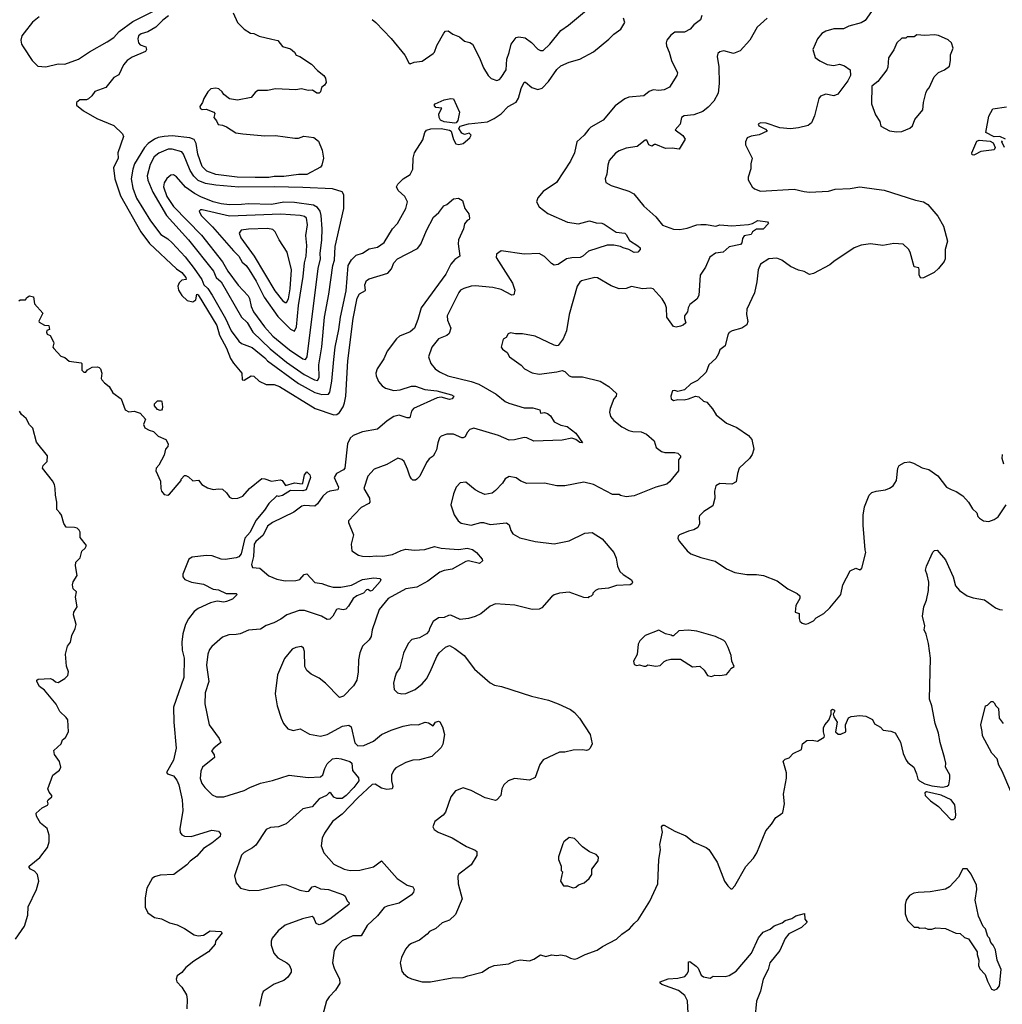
# Model space of a CAD drawing. Extents: x 2220333 to 2384341, y 721037 to 894043.
# Tile 195 of 256: x 2295082 to 2302314, y 836619 to 843865. Entities that reach past the tile are written whole.
import ezdxf

# ---------------------------------------------------------------- set-up
doc = ezdxf.new("R2010")
doc.units = 0

msp = doc.modelspace()

# ---------------------------------------------------------------- linework, layer by layer
at = {"layer": '0CON10XD'}
for points in [[(2295224.3, 843885.7), (2295175, 843845.7), (2295115, 843767.5), (2295098.6, 843745), (2295090, 843715), (2295094.2, 843685), (2295107.5, 843665), (2295173.6, 843563.6), (2295215, 843522.5), (2295275, 843517.1), (2295365, 843539.5), (2295415, 843537.8), (2295515.8, 843575), (2295595, 843628.2), (2295725, 843701.8), (2295773.5, 843735), (2295815, 843778.5), (2295915, 843852.9), (2296076.2, 843933.8)], [(2296653.8, 843915), (2296683.8, 843845), (2296733.3, 843795), (2296780, 843765), (2296805, 843763.3), (2296845, 843744), (2296938.8, 843721.2), (2296982.3, 843712.3), (2297015, 843667.5), (2297075, 843650), (2297105, 843626.7), (2297117.5, 843605), (2297145, 843593.3), (2297228.8, 843538.8), (2297275, 843490), (2297320, 843455), (2297332.5, 843435), (2297336.4, 843403.6), (2297326.4, 843383.6), (2297302.5, 843365), (2297296.7, 843335), (2297285, 843323.3), (2297270, 843325), (2297237, 843347), (2297205, 843343.3), (2297155, 843356), (2297115, 843350), (2296965, 843356), (2296905, 843343.8), (2296835, 843344), (2296815, 843330), (2296785, 843293.3), (2296685, 843273.3), (2296625, 843283.3), (2296584.3, 843314.3), (2296573.3, 843335), (2296547.5, 843355), (2296525, 843361.2), (2296487.5, 843355), (2296467.5, 843335), (2296437.5, 843285), (2296427.5, 843255), (2296406.7, 843225), (2296410, 843215), (2296425, 843204), (2296455, 843206.7), (2296510, 843185), (2296517.5, 843175), (2296510, 843145), (2296530.7, 843120.7), (2296543.4, 843093.4), (2296575, 843088.8), (2296605, 843076), (2296672.6, 843032.6), (2296725.4, 843024.6), (2296885, 843011.4), (2296965, 843011.7), (2297106.4, 842993.6), (2297135, 842994), (2297172.4, 843007.6), (2297246.9, 842996.9), (2297280.1, 842970.1), (2297307.3, 842905), (2297318.7, 842845), (2297305, 842793.3), (2297295, 842780), (2297195, 842726.7), (2297133.7, 842726.3), (2297025, 842710), (2296955, 842712.3), (2296915.2, 842704.8), (2296815, 842702.8), (2296683.7, 842706.3), (2296525, 842726.2), (2296460.3, 842750.3), (2296424.8, 842784.8), (2296393.1, 842875), (2296381.5, 842955), (2296365, 842982.5), (2296335, 842995.3), (2296205, 843010.4), (2296145, 843006.2), (2296102.1, 842997.9), (2296075, 842985.8), (2296027.7, 842955), (2296000, 842925), (2295926.9, 842805), (2295913.4, 842765), (2295902.4, 842695), (2295914.2, 842625), (2295942.3, 842552.3), (2296045, 842384.3), (2296120, 842285), (2296172.6, 842252.6), (2296204, 842224), (2296300.1, 842120.1), (2296365, 842034.6), (2296421.9, 841951.9), (2296436.9, 841915), (2296466.1, 841886.1), (2296498.8, 841838.8), (2296596.8, 841666.8), (2296638.4, 841575), (2296695, 841498.5), (2296715, 841482.3), (2296792.1, 841452.1), (2296886.2, 841376.2), (2296905, 841354.7), (2297135, 841187.1), (2297255, 841121.8), (2297306.4, 841106.4), (2297355, 841108.2), (2297364, 841125), (2297379.3, 841205), (2297394.7, 841364.7), (2297403.6, 841455), (2297430.8, 841585), (2297442.3, 841675), (2297485, 841868.8), (2297499.6, 842055), (2297525, 842097.5), (2297557.5, 842132.5), (2297605, 842147.5), (2297655, 842180), (2297715, 842190), (2297763.8, 842225), (2297826.9, 842325), (2297863.1, 842365), (2297924.4, 842475), (2297935.8, 842525), (2297915.8, 842565), (2297868.3, 842608.3), (2297856.2, 842635), (2297866.2, 842655), (2297905, 842693.8), (2297955, 842726.7), (2297975.6, 842765.6), (2297978.8, 842845), (2297988.9, 842885), (2298050.3, 842979.7), (2298063.3, 843035), (2298076.9, 843053.1), (2298107.1, 843062.9), (2298185, 843063.7), (2298245, 843051.9), (2298258.8, 843045), (2298275, 842983.3), (2298292.5, 842952.5), (2298315, 842945.7), (2298345, 842954.4), (2298395, 842996.7), (2298403.8, 843015), (2298390.8, 843030.8), (2298355, 843021.2), (2298335, 843028.8), (2298313.3, 843065), (2298325, 843082.5), (2298385, 843098.2), (2298525, 843113.9), (2298575, 843137.5), (2298625, 843173.1), (2298677.1, 843225), (2298735, 843257.5), (2298752.7, 843287.3), (2298771.9, 843358.1), (2298795, 843405.8), (2298805, 843405.8), (2298852, 843365), (2298895, 843351.5), (2298928.1, 843361.9), (2298975, 843410.5), (2299035, 843498.9), (2299064.2, 843525), (2299125, 843552.5), (2299205, 843574.3), (2299305, 843627.5), (2299419.3, 843720.7), (2299455, 843758), (2299506.7, 843795), (2299536.7, 843845), (2299526.1, 843876.1)], [(2297675, 843866.7), (2297704.2, 843844.2), (2297815.7, 843725.7), (2297917.5, 843605), (2297947, 843547), (2297955, 843540), (2297985, 843552.5), (2298045, 843560), (2298125, 843616.2), (2298135, 843626.7), (2298152.9, 843675), (2298203, 843767), (2298215, 843780), (2298235, 843783.8), (2298269.7, 843759.7), (2298318.9, 843738.9), (2298355, 843706.2), (2298395, 843696), (2298414.2, 843684.2), (2298466.7, 843585), (2298495, 843510), (2298530.8, 843455), (2298552.6, 843432.6), (2298595, 843417.5), (2298613.3, 843425), (2298625, 843438.8), (2298661.9, 843495), (2298666.7, 843575), (2298685, 843623.3), (2298698.6, 843685), (2298735, 843734), (2298755, 843739.2), (2298801.7, 843731.7), (2298848.1, 843698.1), (2298895, 843649.2), (2298915, 843637.5), (2298935, 843638.6), (2298985, 843684.2), (2299065.3, 843784.7), (2299122.5, 843825), (2299254.4, 843935.6)], [(2301351.2, 843925), (2301305, 843860), (2301275, 843841.2), (2301185, 843817.5), (2301145, 843797.5), (2301075, 843797.5), (2301015, 843780.8), (2300985, 843763.8), (2300953.8, 843725), (2300920, 843645), (2300937.5, 843587.5), (2300971.3, 843561.3), (2301025, 843535.8), (2301075, 843528.8), (2301115, 843538), (2301152.5, 843525), (2301195, 843496.7), (2301196.5, 843455), (2301178.1, 843415), (2301104.1, 843315.9), (2301075, 843304), (2301014.2, 843315.8), (2300975, 843301.2), (2300964.2, 843285), (2300932.1, 843157.9), (2300908.8, 843105), (2300884.4, 843085.6), (2300815, 843069.7), (2300755, 843062.9), (2300678, 843068), (2300575, 843104), (2300535, 843106.7), (2300517.5, 843095), (2300522.5, 843085), (2300570.5, 843060.5), (2300582.5, 843045), (2300525, 843018.9), (2300465, 843008.5), (2300436.7, 842995), (2300423.3, 842965), (2300423.3, 842945), (2300472.5, 842845), (2300463.3, 842805), (2300463, 842767), (2300443.6, 842706.4), (2300443, 842687), (2300473.3, 842635), (2300489.5, 842619.5), (2300535, 842602.5), (2300782.8, 842617.2), (2300855, 842599.5), (2300895, 842596.4), (2301035, 842602.5), (2301085, 842618.5), (2301195, 842622.5), (2301265, 842634.4), (2301388.9, 842618.9), (2301445, 842609.4), (2301675, 842536.2), (2301735, 842523.8), (2301766.2, 842505), (2301838.9, 842418.9), (2301880.8, 842345), (2301910.8, 842235), (2301893.1, 842175), (2301894.3, 842105), (2301885.7, 842085), (2301845, 842033.8), (2301813.3, 842005), (2301733.9, 841966.1), (2301715, 841963.8), (2301701.2, 841985), (2301703.6, 842023.6), (2301698.8, 842038.8), (2301665, 842047.5), (2301636.2, 842155), (2301625, 842177.5), (2301584.1, 842214.1), (2301515, 842218.1), (2301435, 842202.5), (2301345, 842216.2), (2301275, 842206.8), (2301224.2, 842185.8), (2301073.3, 842085), (2301045, 842060.9), (2300925, 841997.5), (2300895, 841990), (2300855, 842012.9), (2300815, 842021.4), (2300755, 842047.8), (2300690.8, 842095), (2300655, 842111.1), (2300595, 842106.4), (2300535, 842066.5), (2300517.3, 842025), (2300507.9, 841935), (2300489.5, 841855), (2300434.4, 841734.4), (2300430.5, 841695), (2300441.9, 841645), (2300435, 841618.8), (2300396.7, 841595), (2300325, 841575.7), (2300305, 841563.8), (2300292.9, 841545), (2300274.4, 841465), (2300235.5, 841434.5), (2300225.5, 841405), (2300205, 841372.5), (2300154.2, 841325), (2300135, 841271.2), (2300070.3, 841209.7), (2300021.2, 841185), (2299975, 841140), (2299925, 841130), (2299903, 841137), (2299887, 841133), (2299873.3, 841095), (2299877.5, 841075), (2299895, 841063.3), (2299925, 841070), (2299971.7, 841068.3), (2300005, 841073.8), (2300055, 841093.8), (2300080.7, 841090.7), (2300115, 841057.5), (2300139.3, 841049.3), (2300180.5, 841000.5), (2300207.3, 840957.3), (2300285, 840896), (2300360, 840865), (2300446.3, 840806.3), (2300471.4, 840775), (2300485.6, 840705), (2300473.3, 840665), (2300454.4, 840635), (2300378, 840565), (2300364, 840525), (2300355, 840463.3), (2300323.9, 840446.1), (2300235, 840452), (2300205.9, 840434.1), (2300196, 840395), (2300198, 840345), (2300182.7, 840287.3), (2300116.7, 840245), (2300086.7, 840215), (2300082, 840205), (2300086, 840155), (2300072.7, 840127.3), (2300045, 840110), (2300005, 840102), (2299937.5, 840075), (2299927.5, 840065), (2299927, 840047), (2299937.5, 840025), (2299995, 839957.5), (2300022.5, 839935), (2300095, 839908), (2300200.3, 839880.3), (2300284.3, 839824.3), (2300345, 839797.5), (2300435, 839781.4), (2300505, 839782.5), (2300557.5, 839775), (2300657.5, 839735), (2300735, 839677.5), (2300805, 839643.3), (2300823.3, 839625), (2300823.8, 839605), (2300793.8, 839555), (2300790, 839505), (2300820, 839495), (2300818.3, 839458.3), (2300825, 839440), (2300840, 839425), (2300865, 839417.5), (2300885, 839422.5)], [(2296176.9, 843893.1), (2296135, 843860.6), (2296085, 843809.1), (2296025, 843776.2), (2295975, 843760.9), (2295956.9, 843745), (2295951.9, 843725), (2295957.1, 843695), (2295969.7, 843679.7), (2296011.2, 843665), (2296015.8, 843645.8), (2296008, 843632), (2295910.2, 843589.8), (2295873.8, 843565), (2295845, 843532.5), (2295810.8, 843459.2), (2295775, 843438.8), (2295716.7, 843365), (2295635, 843335.8), (2295613.8, 843305), (2295588.3, 843281.7), (2295574.2, 843275.8), (2295525, 843276.4), (2295499.1, 843255), (2295498.8, 843235), (2295551.3, 843195), (2295649.1, 843139.1), (2295775, 843087.2), (2295838.5, 843025), (2295845.4, 843005), (2295804, 842885), (2295805.4, 842845.4), (2295772.2, 842775), (2295782, 842695), (2295825, 842568), (2295973.6, 842303.6), (2296037.3, 842217.3), (2296235, 842031.4), (2296275, 842005.7), (2296305, 841968.8), (2296308, 841952), (2296275, 841948), (2296255, 841927.5), (2296245.4, 841905), (2296250.8, 841875), (2296274.5, 841834.5), (2296315, 841799.5), (2296355, 841789.1), (2296377.5, 841802.5), (2296384.5, 841845.5), (2296395, 841839.4), (2296531.7, 841615), (2296553.1, 841543.1), (2296605, 841447.5), (2296632.7, 841372.7), (2296655, 841336.7), (2296716.7, 841265), (2296718.8, 841215), (2296735, 841213.5), (2296785, 841244.2), (2296805, 841242.5), (2296845, 841205.4), (2296895, 841180.8), (2296955, 841181.4), (2296995, 841166.7), (2297256.7, 841005), (2297395, 840957.3), (2297415, 840960.5), (2297435, 840975.6), (2297463.2, 841016.8), (2297473.4, 841045), (2297483, 841095), (2297496.2, 841353.8), (2297535.7, 841665), (2297565, 841816.7), (2297583.3, 841846.7), (2297626.9, 841873.1), (2297623.3, 841915), (2297635.4, 841944.6), (2297655, 841958.2), (2297790.5, 841999.5), (2297818.3, 842031.7), (2297834.5, 842075), (2297862.9, 842105), (2298009.7, 842180.3), (2298035, 842213.3), (2298075.5, 842314.5), (2298127.2, 842412.8), (2298166.2, 842445), (2298204.2, 842495.8), (2298226.7, 842505), (2298273.9, 842546.1), (2298311.7, 842551.7), (2298340, 842535), (2298357.5, 842475), (2298387, 842437), (2298392.5, 842405), (2298390, 842395), (2298375, 842386.7), (2298356.4, 842363.6), (2298347.3, 842325), (2298310.9, 842245), (2298308.9, 842215), (2298322, 842125), (2298285, 842100.6), (2298254.3, 842065.7), (2298218.1, 841991.9), (2298036.1, 841745), (2298012.1, 841657.9), (2297987.1, 841595), (2297955, 841566.9), (2297878, 841535), (2297855, 841517.1), (2297787.5, 841425), (2297761.2, 841368.8), (2297712.2, 841295), (2297704.4, 841265), (2297706.7, 841245), (2297722.6, 841202.6), (2297749.8, 841169.8), (2297775, 841153.4), (2297835, 841135.4), (2297882.4, 841142.4), (2297965, 841168.8), (2297995, 841167.9), (2298063.3, 841143.3), (2298153.3, 841135), (2298261.2, 841105), (2298276.2, 841095), (2298266.2, 841075), (2298245, 841070), (2298185, 841086.4), (2298155, 841082.2), (2297980, 841005), (2297966.7, 840985), (2297954.3, 840935.7), (2297935, 840934.4), (2297875, 840953.8), (2297835.5, 840945.5), (2297785.8, 840914.2), (2297715, 840850.6), (2297605, 840832.9), (2297535.6, 840805), (2297514.6, 840785), (2297495.3, 840745), (2297474.5, 840565), (2297465, 840551.5), (2297413.3, 840525), (2297395.6, 840495.6), (2297427.7, 840425), (2297424, 840405), (2297365, 840395.9), (2297342.5, 840385), (2297311.9, 840358.1), (2297275, 840301.5), (2297255, 840286.2), (2297175, 840289.6), (2297158, 840285), (2297099.8, 840240.2), (2296942.2, 840165), (2296905, 840138.5), (2296875, 840072.7), (2296821.1, 840025), (2296808.4, 840005), (2296803.1, 839915), (2296788.6, 839855), (2296795, 839833.8), (2296848.9, 839828.9), (2296915, 839772.2), (2296975, 839747.7), (2297035, 839736.2), (2297115, 839737.9), (2297145, 839745.6), (2297175, 839782.5), (2297195, 839787.5), (2297254.5, 839724.5), (2297305, 839716.9), (2297351.7, 839698.3)], [(2300103.3, 843895), (2300093.3, 843865), (2300044, 843826), (2300017.5, 843795), (2299975, 843774.2), (2299905, 843773.5), (2299875, 843752.3), (2299844.5, 843715), (2299839.5, 843695), (2299842.8, 843672.8), (2299863.1, 843625), (2299878.6, 843565), (2299923.8, 843475), (2299918.8, 843455), (2299865, 843368.8), (2299825, 843348.8), (2299785, 843344.2), (2299745, 843349.2), (2299715, 843336), (2299675, 843305.8), (2299565, 843294.5), (2299535, 843283.5), (2299465, 843230.6), (2299375.4, 843124.6), (2299286.2, 843075), (2299270.9, 843059.1), (2299236, 843015), (2299182.9, 842965), (2299164.3, 842885), (2299136.9, 842823.1), (2299033.3, 842666.7), (2298935, 842600.8), (2298896, 842555), (2298886.2, 842525), (2298905, 842488.8), (2298969.1, 842439.1), (2299114.4, 842375.6), (2299195, 842362.5), (2299275, 842384.7), (2299325, 842370.4), (2299367.4, 842367.4), (2299385, 842361.4), (2299471.8, 842301.8), (2299535, 842294.7), (2299546.6, 842285), (2299571.1, 842241.1), (2299631.3, 842201.3), (2299648.8, 842185), (2299650, 842175), (2299631.2, 842155), (2299605, 842152.3), (2299565, 842174.5), (2299524.3, 842185), (2299505, 842195.3), (2299455, 842204.6), (2299405, 842204.7), (2299267.4, 842162.6), (2299225.6, 842125), (2299206.2, 842115), (2299145, 842113.3), (2299105.5, 842104.5), (2299045.4, 842064.6), (2299015, 842058), (2298995, 842070), (2298945, 842122.9), (2298905, 842144.4), (2298795, 842140.6), (2298625, 842163.8), (2298591.2, 842138.8), (2298588.8, 842115), (2298708.9, 841925), (2298725.8, 841875), (2298719.5, 841840.5), (2298705, 841838), (2298625, 841880.4), (2298565, 841893.1), (2298433.1, 841906.9), (2298405, 841904.5), (2298352.1, 841887.9), (2298327.5, 841875), (2298313.4, 841856.6), (2298227.5, 841685), (2298230.6, 841655), (2298255.6, 841595), (2298244, 841555), (2298225, 841540.8), (2298165, 841516), (2298115.8, 841455), (2298090, 841385), (2298108.8, 841335), (2298140, 841295), (2298172.8, 841272.8), (2298233.3, 841245), (2298405, 841202.9), (2298462.4, 841182.4), (2298588.5, 841108.5), (2298655, 841055.5), (2298682.1, 841042.1), (2298795, 841009.5), (2298859.1, 841009.1), (2298910, 840995), (2298915, 840970), (2298945, 840973.8), (2298967.7, 840967.7), (2298988.8, 840948.8), (2299016.1, 840906.1), (2299065, 840880), (2299110.3, 840870.3), (2299175, 840823.3), (2299225, 840750), (2299205, 840754), (2299174.6, 840774.6), (2299145, 840784.5), (2299075, 840771.5), (2298865, 840764.3), (2298815, 840788), (2298795, 840789.2), (2298725, 840773.1), (2298685, 840771.9), (2298606.1, 840806.1), (2298425, 840860), (2298395, 840848.8), (2298375, 840826.7), (2298360, 840795), (2298345, 840788.8), (2298335, 840788), (2298275, 840815.8), (2298225, 840816), (2298185, 840800), (2298172.7, 840787.3), (2298158.8, 840751.2), (2298150.5, 840699.5), (2298138, 840675), (2298125, 840653.8), (2298096.8, 840633.2), (2298075, 840606.2), (2298026, 840505), (2298005, 840483.3), (2297995, 840476.7), (2297976.4, 840476.4), (2297965, 840486.2), (2297952.5, 840505), (2297936.5, 840556.5), (2297911.2, 840615), (2297895, 840628.8), (2297865, 840638.8), (2297785, 840591.4), (2297691.7, 840558.3), (2297645, 840506.2), (2297614.2, 840415), (2297656.5, 840345), (2297660, 840315), (2297652, 840305), (2297594.2, 840275), (2297502.5, 840177.5), (2297502.5, 840165), (2297540, 840075), (2297521.2, 840005), (2297526.4, 839956.4), (2297575, 839924), (2297605, 839916.2), (2297654.2, 839914.2), (2297705, 839920.6), (2297755, 839918.1), (2297825, 839928.6), (2297890.6, 839959.4), (2297925, 839968.8), (2297985, 839961.5), (2298065, 839966.2), (2298135, 839988.1), (2298185, 839975.9), (2298245, 839971.4)], [(2300583, 843877), (2300510.7, 843809.3), (2300456.7, 843713.3), (2300385, 843635.8), (2300335, 843617.3), (2300264.3, 843635.7), (2300235, 843628.8), (2300220, 843615), (2300216, 843595), (2300227, 843517), (2300229.2, 843395), (2300222.5, 843325), (2300191.4, 843265), (2300149.8, 843220.2), (2300110.7, 843189.3), (2300045, 843164.3), (2299971.7, 843158.3), (2299953.8, 843145), (2299943.3, 843095), (2299907.5, 843055), (2299963.9, 843013.9), (2299980, 842985), (2299935, 842912.5), (2299885, 842918.8), (2299835, 842916.2), (2299765, 842947.5), (2299755, 842947.5), (2299733.9, 842933.9), (2299713.3, 842945), (2299698.3, 842978.3), (2299685, 842977.5), (2299627.7, 842932.3), (2299545, 842918.6), (2299495, 842900.8), (2299467.4, 842882.6), (2299421.3, 842828.7), (2299410.8, 842795), (2299402.7, 842727.3), (2299391.2, 842695), (2299395, 842667.5), (2299434.4, 842644.4), (2299565, 842604.2), (2299603, 842583), (2299675, 842493.8), (2299765, 842414), (2299813.4, 842353.4), (2299895, 842322.5), (2299940.7, 842320.7), (2299995, 842330.9), (2300065, 842354.5), (2300095, 842357.3), (2300135, 842357.5), (2300205, 842344.4), (2300235, 842355.5), (2300322.8, 842347.2), (2300445, 842357.9), (2300475, 842365.4), (2300515, 842386.2), (2300586.4, 842376.4), (2300592.5, 842365), (2300555, 842324.4), (2300505, 842324.5), (2300475.8, 842305), (2300466.7, 842285), (2300415.5, 842274.5), (2300401.9, 842255), (2300398.1, 842221.9), (2300388.3, 842211.7), (2300305, 842194.3), (2300258.8, 842155), (2300203, 842147), (2300162.6, 842117.4), (2300130.8, 842045), (2300091.2, 841985), (2300080.8, 841835), (2300065, 841808.8), (2300015, 841768.8), (2300001.2, 841745), (2299998, 841715), (2299975.6, 841685), (2299974, 841665), (2299986, 841634)], [(2301535, 843040), (2301575, 843042.5), (2301633.6, 843066.4), (2301652.5, 843085), (2301669.3, 843130.7), (2301728.3, 843201.7), (2301733.3, 843255), (2301752.5, 843325), (2301760, 843345), (2301776.7, 843363.3), (2301812.5, 843445), (2301845, 843477.5), (2301890, 843495), (2301925, 843522.5), (2301933.8, 843565), (2301933.6, 843606.4), (2301952.5, 843655), (2301940, 843695), (2301917, 843717), (2301845, 843747.5), (2301815, 843752.5), (2301745, 843747.5), (2301685, 843752.5), (2301665, 843740), (2301615, 843740), (2301605, 843730), (2301575, 843730), (2301537.5, 843695), (2301516.1, 843643.9), (2301477.5, 843585), (2301472, 843515), (2301463.8, 843495), (2301398.8, 843411.2), (2301354.7, 843375.3), (2301351.2, 843245), (2301380, 843165), (2301414, 843115), (2301421.2, 843081.2), (2301485, 843047.5), (2301535, 843040)], [(2298285, 843103.8), (2298205, 843112.7), (2298180, 843125), (2298168.8, 843145), (2298167, 843173), (2298190, 843215), (2298145, 843220), (2298132.5, 843235), (2298140, 843245), (2298205, 843276), (2298255, 843286), (2298275, 843283.3), (2298318.8, 843185), (2298305.8, 843124.2), (2298295, 843106.7), (2298285, 843103.8)], [(2302337.5, 842985), (2302295, 843005.7), (2302253.6, 843003.6), (2302192, 843035), (2302214.3, 843155), (2302245, 843208.8), (2302345, 843223.3)], [(2302105, 842868), (2302091.7, 842871.7), (2302090.8, 842885), (2302127.9, 842972.1), (2302145, 842978.1), (2302225, 842971.1), (2302248.1, 842958.1), (2302261.8, 842925), (2302255, 842908.1), (2302156.7, 842895), (2302115, 842872.5), (2302105, 842868)], [(2302330, 842925), (2302311.2, 842965), (2302315, 842972.5)], [(2297275, 841211.1), (2297285, 841232.5), (2297283.5, 841325), (2297305, 841457.5), (2297325.2, 841674.8), (2297357.3, 841845), (2297385.7, 842055), (2297398.8, 842095), (2297403.9, 842195), (2297468, 842475), (2297466.9, 842575), (2297455, 842599.4), (2297385, 842621.2), (2297165, 842629.4), (2296955, 842635.6), (2296695, 842631.5), (2296525, 842646.4), (2296450, 842660), (2296395, 842682.3), (2296362.9, 842712.9), (2296336.9, 842755), (2296288.2, 842875), (2296275, 842891.9), (2296205, 842912.3), (2296175, 842911.3), (2296105, 842883.6), (2296070.9, 842855), (2296041.7, 842798.3), (2296019, 842715), (2296025, 842683.1), (2296062.7, 842595), (2296162.9, 842425), (2296324.6, 842245), (2296508.8, 842015), (2296528.5, 841968.5), (2296565.9, 841935), (2296715, 841676.7), (2296755, 841635.5), (2296797.6, 841565), (2296925, 841442.4), (2297045.4, 841345), (2297174.5, 841255), (2297251.1, 841215), (2297275, 841211.1)], [(2297185, 841364.2), (2297196.6, 841385), (2297277.5, 842035), (2297295.7, 842105), (2297293, 842145), (2297305.8, 842245), (2297307.6, 842325), (2297301.3, 842425), (2297293.2, 842455), (2297273.5, 842483.5), (2297245, 842500.3), (2297105, 842520.5), (2297025, 842522.6), (2296935, 842504.4), (2296765, 842511), (2296715, 842505.7), (2296625, 842503), (2296565, 842508.8), (2296505, 842524.1), (2296415, 842562.1), (2296369.3, 842585), (2296302, 842632), (2296235, 842709.2), (2296215, 842723.8), (2296195, 842720), (2296165, 842696.7), (2296145, 842663.3), (2296140.4, 842635), (2296165.7, 842565), (2296215, 842489.1), (2296418.9, 842278.9), (2296575, 842082.5), (2296614.7, 842015), (2296690.8, 841910.8), (2296763.7, 841833.7), (2296772.1, 841812.1), (2296784.4, 841755), (2296802, 841715), (2296883.4, 841605), (2296945.8, 841535), (2297068.2, 841435), (2297165, 841370.4), (2297185, 841364.2)], [(2297105, 841573.5), (2297118.3, 841605), (2297132.9, 841762.9), (2297167.7, 841975), (2297177.7, 842075), (2297191.1, 842125), (2297196.2, 842203.8), (2297187.7, 842277.7), (2297199.4, 842355), (2297192.9, 842405), (2297177.1, 842417.1), (2297145.2, 842425.2), (2297005, 842434.8), (2296625, 842420.2), (2296425, 842466.9), (2296412.5, 842465), (2296404, 842455), (2296417.1, 842425), (2296501.5, 842341.5), (2296655, 842163.9), (2296696, 842125), (2296719.6, 842079.6), (2296748.4, 842055), (2296770.8, 842025), (2296822, 841942), (2296882, 841822), (2296980.8, 841680.8), (2297075, 841587.1), (2297105, 841573.5)], [(2297035, 841783.6), (2297045, 841784.4), (2297059.2, 841810.8), (2297072.6, 841885), (2297082.1, 842025), (2297050.6, 842155), (2296992, 842245), (2296962, 842305), (2296945, 842320), (2296905, 842327.5), (2296765, 842324.7), (2296711.9, 842315), (2296697.7, 842295), (2296709.9, 842259.9), (2296808.4, 842125), (2296959.5, 841869.5), (2297015, 841798.5), (2297035, 841783.6)], [(2299986, 841634), (2299965, 841616.7), (2299945, 841610), (2299915, 841602.5), (2299895, 841607.5), (2299844.3, 841675), (2299842.9, 841745), (2299832, 841775), (2299810.3, 841810.3), (2299745, 841884.2), (2299725, 841888.6), (2299665, 841884.4), (2299585, 841900.8), (2299545, 841886), (2299495, 841884), (2299435, 841907.5), (2299335.6, 841965.6), (2299315, 841967.5), (2299217.6, 841942.4), (2299205, 841933.8), (2299186, 841905), (2299125.7, 841695), (2299106.7, 841575), (2299082.3, 841517.7), (2299045, 841467.5), (2299035, 841463.8), (2299015, 841468.8), (2298875.7, 841535.7), (2298783.9, 841553.9), (2298732.3, 841552.3), (2298695, 841560), (2298677, 841553), (2298663, 841527), (2298640, 841515), (2298626.7, 841455), (2298635, 841440), (2298670, 841415), (2298687.5, 841385), (2298773, 841323), (2298797.5, 841295), (2298855, 841266), (2298906.4, 841256.4), (2299035, 841273.1), (2299075, 841284.4), (2299095, 841275.6), (2299126.5, 841245), (2299145, 841235.9), (2299225, 841237.5), (2299355, 841204.5), (2299418, 841165), (2299474, 841115), (2299471.2, 841095), (2299455.8, 841074.2), (2299428.6, 841005), (2299423.5, 840976.5), (2299430.6, 840945), (2299454.4, 840915), (2299515, 840868.1), (2299565, 840843.1), (2299595, 840834.3), (2299655, 840831.1), (2299695, 840815.8), (2299750.8, 840765), (2299766.9, 840716.9), (2299805, 840688.6), (2299830.2, 840680.2), (2299905, 840680), (2299925, 840674), (2299946.7, 840655), (2299946.2, 840645), (2299932, 840625), (2299930, 840545), (2299865.7, 840464.3), (2299845, 840448), (2299765, 840424.3), (2299605, 840360), (2299545, 840353.3), (2299503, 840363), (2299495, 840370), (2299445, 840371.2), (2299305, 840444.2), (2299235, 840460.8), (2299095, 840434), (2299035, 840434), (2298944.1, 840454.1), (2298815, 840452.5), (2298770.3, 840470.3), (2298735, 840493.8), (2298685, 840503.8), (2298655, 840486.2), (2298635, 840454), (2298585, 840400), (2298558.3, 840381.7), (2298505, 840372), (2298465, 840389.2), (2298434.6, 840404.6), (2298365, 840461.2), (2298325, 840456), (2298294, 840425), (2298274, 840375), (2298254, 840295), (2298280.3, 840220.3), (2298308.3, 840178.3), (2298330.9, 840160.9), (2298405, 840144.4), (2298475, 840164.2), (2298495, 840164.2), (2298545, 840149.2), (2298665, 840162.5), (2298685, 840146.7), (2298695.7, 840105.7), (2298710.7, 840080.7), (2298763, 840053), (2298875, 840025.6), (2299015, 840008.5), (2299125, 840028.9), (2299242.7, 840087.3), (2299295, 840091.4), (2299368, 840045), (2299454.2, 839945), (2299472.4, 839902.4), (2299483, 839843), (2299500, 839805), (2299522.7, 839782.7), (2299585, 839742.5), (2299591.2, 839725), (2299586.7, 839713.3), (2299575, 839706.2), (2299475, 839700.6), (2299415, 839682.5), (2299340, 839675), (2299320, 839665), (2299300, 839645), (2299300, 839635), (2299288.3, 839621.7), (2299271.7, 839618.3), (2299265, 839610), (2299235, 839612.5), (2299125, 839652), (2299055, 839645.7), (2299015, 839632.5), (2298995, 839618.6), (2298925, 839536.2), (2298905, 839526), (2298854.1, 839524.1), (2298727.3, 839557.3), (2298583.6, 839566.4), (2298545, 839550), (2298475, 839492), (2298435, 839472), (2298385, 839458), (2298325, 839452), (2298255, 839482.5), (2298238.3, 839481.7), (2298205, 839466.7), (2298165, 839463.3), (2298125, 839436.7), (2298100.7, 839389.3), (2298093.6, 839366.4), (2298075, 839346.7), (2298025, 839316.2), (2297967.5, 839305), (2297942, 839275), (2297907.7, 839202.3), (2297878.8, 839095), (2297853.8, 839055), (2297840, 839015), (2297833.6, 838983.6), (2297837, 838937), (2297861.7, 838911.7), (2297895, 838903.8), (2297925, 838906.7), (2297993.6, 838936.4), (2298045, 838976.7), (2298075.8, 839014.2), (2298103.8, 839065), (2298151.2, 839178.8), (2298170, 839205), (2298215, 839247.5), (2298245, 839260), (2298285, 839238.8), (2298353.3, 839185), (2298430, 839085), (2298544.5, 838984.5), (2298576.8, 838966.8), (2298628, 838958), (2298847.8, 838887.8), (2298975, 838857.5), (2299045, 838831.2), (2299135, 838789.2), (2299165, 838766.2), (2299203.3, 838725), (2299280, 838605), (2299296.2, 838535), (2299282, 838505), (2299269.1, 838490.9), (2299255, 838486), (2299225, 838491.2), (2299155, 838490), (2299095, 838473.8), (2299055, 838473.8), (2298935, 838418.8), (2298910, 838385), (2298875, 838287.5), (2298835, 838270), (2298725, 838282), (2298677.5, 838265), (2298646.2, 838235), (2298631.2, 838205), (2298623.3, 838155), (2298595, 838123.3), (2298585, 838120), (2298507.7, 838137.7), (2298405, 838193.8), (2298345, 838212), (2298289.7, 838190.3), (2298256.4, 838146.4), (2298215, 838033.3), (2298198.3, 838011.7), (2298137.5, 837965), (2298122.5, 837925), (2298132.5, 837905), (2298162.5, 837885), (2298265, 837844), (2298371.7, 837781.7), (2298434.1, 837754.1), (2298446.2, 837745), (2298446, 837715), (2298404.2, 837645.8), (2298315, 837576.2), (2298307.7, 837562.3), (2298308.6, 837505), (2298338, 837395), (2298289.8, 837280.2), (2298245, 837237.5), (2298190.3, 837219.7), (2298145, 837178), (2298097.5, 837155), (2298081.2, 837135), (2298025, 837091.2), (2297965, 837068), (2297945, 837053.8), (2297921.2, 837025), (2297891.2, 836965), (2297881.2, 836925), (2297894.1, 836864.1), (2297906.1, 836846.1), (2297939.5, 836819.5), (2297965.9, 836805.9), (2298045, 836783.8), (2298105, 836784)], [(2295075, 841796.7), (2295086.4, 841803.6), (2295125, 841802.5), (2295135, 841820), (2295155, 841832.5), (2295182.5, 841825), (2295190, 841775), (2295252.5, 841705), (2295223, 841647), (2295225, 841640), (2295265, 841617.5), (2295297.5, 841615), (2295300, 841585), (2295281.7, 841578.3), (2295280, 841565), (2295285, 841550), (2295305, 841540), (2295330, 841495), (2295333.3, 841485), (2295326.7, 841455), (2295332.5, 841445), (2295385, 841390), (2295415, 841380), (2295445, 841353.3), (2295535, 841340), (2295540, 841335), (2295540, 841285), (2295555, 841270), (2295568.3, 841271.7), (2295580.7, 841289.3), (2295615, 841307.5), (2295655, 841310), (2295667.5, 841305), (2295676.7, 841295), (2295686.2, 841265), (2295682.5, 841225), (2295687.5, 841215), (2295705, 841192.5), (2295740, 841165), (2295768.3, 841118.3), (2295827.5, 841075), (2295857.5, 840995), (2295885, 840980), (2295925, 840983.3), (2295968.3, 840968.3), (2296007.5, 840925), (2295994, 840885), (2296002.3, 840862.3), (2296035, 840843.8), (2296065.7, 840835.7), (2296101.2, 840801.2), (2296156.7, 840775), (2296173.8, 840745), (2296171.2, 840725), (2296156.2, 840705), (2296145, 840660), (2296105, 840587.5)], [(2296115, 840990), (2296095, 840997.5), (2296073, 841023), (2296073, 841037), (2296095, 841060), (2296125, 841060), (2296127.5, 841055), (2296133.3, 841015), (2296131.7, 840998.3), (2296125, 840992.5), (2296115, 840990)], [(2295051.2, 837098.8), (2295116.5, 837195), (2295140.8, 837275), (2295143.7, 837336.3), (2295205.5, 837465), (2295222.9, 837525), (2295214, 837575), (2295190.3, 837600.3), (2295161.2, 837615), (2295151.2, 837625), (2295152, 837635), (2295230.3, 837699.7), (2295286.4, 837773.6), (2295298.1, 837815), (2295299.2, 837865), (2295283.6, 837913.6), (2295235, 837952.5), (2295206.7, 838005), (2295202.5, 838025), (2295246.7, 838065), (2295286.7, 838085), (2295292.5, 838095), (2295287.5, 838115), (2295292.5, 838125), (2295317.5, 838145), (2295317.5, 838155), (2295299.3, 838179.3), (2295290, 838205), (2295326.2, 838305), (2295375, 838341.2), (2295384, 838365), (2295374.3, 838405), (2295338.8, 838458.8), (2295334, 838486), (2295387.5, 838535), (2295397.5, 838565), (2295418.3, 838581.7), (2295441.2, 838625), (2295435, 838712.5), (2295425, 838730), (2295376.7, 838775), (2295349.2, 838829.2), (2295265, 838930), (2295228.3, 838958.3), (2295207.5, 838995), (2295207.5, 839005), (2295217, 839013), (2295306, 839016), (2295325, 839010), (2295345, 838991.2), (2295365, 838986.7), (2295415, 839016.7), (2295435, 839040), (2295440, 839065), (2295427, 839107), (2295420, 839195), (2295432.5, 839255), (2295456.2, 839285), (2295465.9, 839334.1), (2295490.8, 839385), (2295497.1, 839415), (2295478, 839485), (2295481.2, 839505), (2295503.8, 839545), (2295492.5, 839615), (2295500, 839655), (2295476.4, 839676.4), (2295470, 839705), (2295475, 839727.5), (2295503.8, 839775), (2295492, 839845), (2295496.1, 839873.9), (2295525.7, 839904.3), (2295538.6, 839955), (2295564.7, 839975.3), (2295572.7, 839995), (2295527.1, 840055), (2295526.8, 840093.2), (2295519.3, 840109.3), (2295505, 840122.5), (2295485, 840128.8), (2295425, 840131.2), (2295406.4, 840156.4), (2295389.3, 840219.3), (2295376.6, 840236.6), (2295355, 840260), (2295355.7, 840315), (2295344.2, 840365), (2295344, 840415), (2295337.1, 840445), (2295322.3, 840472.3), (2295250, 840565), (2295253.8, 840585), (2295284.4, 840615), (2295285.4, 840655.4), (2295205, 840756.5), (2295178.1, 840858.1), (2295155, 840882.5), (2295129.7, 840929.7), (2295095, 840960.7), (2295080.2, 840985)], [(2302326.7, 840595), (2302313.3, 840635), (2302316.7, 840665)], [(2296105, 840587.5), (2296086.7, 840565), (2296083.3, 840545), (2296119.3, 840469.3), (2296120, 840415), (2296126.2, 840395), (2296145, 840370), (2296173, 840367), (2296185, 840372.5), (2296270, 840475), (2296270, 840485), (2296295, 840510), (2296305, 840510), (2296325, 840500), (2296355, 840472.5), (2296397, 840477), (2296422.5, 840445), (2296465, 840418.8), (2296505, 840408.8), (2296545, 840413.8), (2296575, 840410), (2296605, 840383.3), (2296625, 840352.5), (2296645, 840342.5), (2296686.4, 840343.6), (2296725, 840357.5), (2296774.1, 840415.9), (2296865, 840487.5), (2296887, 840487), (2296935, 840470), (2296999.3, 840479.3), (2297013, 840473), (2297038.3, 840438.3), (2297105, 840456), (2297160, 840450), (2297166.2, 840455), (2297178, 840515), (2297195, 840536.7), (2297216.2, 840515), (2297221.2, 840495), (2297191.1, 840405), (2297165, 840398.2), (2297075, 840401.4), (2297015, 840362.5), (2296986.1, 840356.1), (2296975, 840360), (2296914.4, 840305.6), (2296883.3, 840256.7), (2296821, 840179), (2296777.2, 840095), (2296739.3, 840050.7), (2296711.4, 839935), (2296695, 839912.9), (2296675, 839904.1), (2296595, 839891.9), (2296565, 839896.2), (2296499.1, 839919.1), (2296455, 839922.7), (2296351, 839909), (2296326.1, 839893.9), (2296282.1, 839785), (2296282.2, 839765), (2296296.2, 839746.2), (2296345.3, 839725.3), (2296435, 839710.7), (2296505, 839675.4), (2296545, 839668.5), (2296601.7, 839641.7), (2296675, 839642.5), (2296682.5, 839635), (2296648.8, 839601.2), (2296605, 839582.5), (2296585, 839578.8), (2296535, 839585.6), (2296485.8, 839574.2), (2296395, 839532), (2296365, 839508.8), (2296323.5, 839455), (2296302.9, 839415), (2296283.3, 839345), (2296274.5, 839285), (2296278.8, 839225), (2296293.2, 839166.8), (2296290.8, 839025), (2296214.4, 838805), (2296216.7, 838695), (2296234.2, 838505), (2296214, 838415), (2296163.3, 838325), (2296170, 838315), (2296215, 838300), (2296238, 838268), (2296252, 838235), (2296278.5, 838125), (2296282.8, 838045), (2296261.4, 837911.4), (2296262.7, 837882.7), (2296275, 837866.2), (2296295.6, 837855.6), (2296345, 837853.6), (2296495, 837901.5), (2296545, 837893.3), (2296559.2, 837875), (2296557.5, 837855), (2296496.2, 837805), (2296434, 837766), (2296385, 837709.4), (2296336.6, 837673.4), (2296312, 837645), (2296215.5, 837574.5), (2296115, 837570.8), (2296075, 837557.1), (2296058, 837545), (2296018, 837475), (2296005.9, 837404.1), (2296005.8, 837335), (2296025, 837292), (2296075, 837258.8), (2296125, 837247.5), (2296185, 837220), (2296240, 837205), (2296295, 837176.7), (2296365, 837130), (2296395, 837124.2), (2296435, 837128), (2296485, 837160), (2296562.5, 837155), (2296572.5, 837145), (2296523.3, 837085), (2296521.7, 837061.7), (2296472.5, 837005), (2296362.4, 836937.6), (2296305, 836890), (2296275.7, 836854.3), (2296241.2, 836828.8), (2296233.3, 836805), (2296238.8, 836785), (2296275.4, 836745.4), (2296308.4, 836688.4), (2296315.4, 836655), (2296312.5, 836585)], [(2300885, 839422.5), (2300925, 839442.5), (2300945, 839462.5), (2301000, 839495), (2301045, 839537.5), (2301118.8, 839625), (2301126.2, 839635), (2301140, 839705), (2301195, 839810), (2301235, 839830), (2301265, 839817.5), (2301280.7, 839829.3), (2301310, 839945), (2301303.8, 839965), (2301290.6, 840145), (2301291.3, 840218.7), (2301300.5, 840279.5), (2301334.4, 840365.6), (2301354.4, 840385.6), (2301385, 840396.2), (2301453.9, 840406.1), (2301485, 840416.7), (2301510, 840435), (2301535.7, 840474.3), (2301546.2, 840565), (2301555, 840583.3), (2301595, 840606.7), (2301630.7, 840610.7), (2301661.7, 840601.7), (2301725, 840566.2), (2301774.3, 840554.3), (2301838.7, 840508.7), (2301903.8, 840425), (2301937.5, 840407.5), (2301975, 840393.1), (2302025, 840360), (2302066, 840315), (2302095, 840266.7), (2302127.5, 840235), (2302135, 840210), (2302147, 840197), (2302175, 840176.7), (2302215, 840171.2), (2302255, 840186.7), (2302283, 840207), (2302342.5, 840295)], [(2298245, 839971.4), (2298315, 839965.3), (2298375, 839975.3), (2298415, 839967.1), (2298444.2, 839945), (2298486.7, 839895), (2298488.3, 839881.7), (2298465, 839864.4), (2298385, 839882.9), (2298365, 839878.6), (2298265, 839820.6), (2298205, 839811.9), (2298175, 839800), (2298085, 839733.5), (2298005, 839689.4), (2297925, 839677.3), (2297794.4, 839605), (2297727.3, 839525), (2297676.9, 839375), (2297670, 839325), (2297655, 839302.5), (2297604.4, 839255), (2297585.5, 839205), (2297575.7, 839155), (2297572.9, 839065), (2297562.5, 839005), (2297538.2, 838961.8), (2297465, 838886.2), (2297435, 838876.7), (2297333.7, 838983.7), (2297285, 839020), (2297227.9, 839047.9), (2297195.7, 839075.7), (2297180, 839105), (2297178.8, 839215), (2297170.7, 839240.7), (2297155, 839252.5), (2297115, 839246.2), (2297087.7, 839232.3), (2297032, 839165), (2296978.8, 839045), (2296963.3, 838905), (2296976.7, 838815), (2297006.7, 838725), (2297023.3, 838685), (2297055.9, 838645.9), (2297095, 838634.4), (2297145.6, 838645.6), (2297216.1, 838606.1), (2297295, 838592.5), (2297345, 838606), (2297456.7, 838665), (2297505, 838674), (2297520.8, 838660.8), (2297547.5, 838542.5), (2297571.7, 838521.7), (2297615, 838523.1), (2297685, 838556.5), (2297745.7, 838605), (2297815, 838636.9), (2297905, 838666.4), (2297965, 838677.5), (2298015, 838676.9), (2298065.6, 838694.4), (2298090.7, 838690.7), (2298125, 838667.5), (2298143.5, 838696.5), (2298165, 838701.9), (2298175, 838697.5), (2298195, 838661.9), (2298209.7, 838605), (2298195.9, 838534.1), (2298185, 838510), (2298115, 838444), (2298025, 838418), (2297975, 838415.8), (2297925, 838400), (2297850.2, 838359.8), (2297835, 838342), (2297819.5, 838305), (2297818.9, 838265), (2297827.3, 838222.7), (2297823.8, 838205), (2297785, 838199.4), (2297745, 838210.6), (2297699.3, 838239.3), (2297675, 838238.1), (2297571.1, 838138.9), (2297455, 838017.5), (2297385, 837965.8), (2297325, 837880), (2297308.8, 837841.2), (2297300, 837785), (2297320, 837735), (2297395, 837651.2), (2297470, 837615), (2297515, 837603.1), (2297585, 837607.1), (2297685, 837630), (2297745.9, 837675.9), (2297860, 837545), (2297935, 837496), (2297975, 837483.3), (2297986.2, 837465), (2297981.2, 837445), (2297966.2, 837425), (2297875, 837362.5), (2297787.6, 837342.4), (2297765, 837330.8), (2297715, 837270), (2297639.5, 837200.5), (2297595.6, 837124.4), (2297535, 837122.5), (2297455, 837085.7), (2297412.5, 837045), (2297397.1, 837015), (2297384, 836925), (2297395.7, 836885.7), (2297435.8, 836805), (2297438.6, 836775), (2297407.4, 836722.6), (2297360, 836675), (2297340.8, 836645), (2297310, 836535)], [(2298105, 836784), (2298265, 836813.1), (2298345, 836815.6), (2298380, 836830), (2298485, 836856.2), (2298532.1, 836887.9), (2298575, 836903.8), (2298683, 836917), (2298725, 836937.5), (2298765, 836946.2), (2298835, 836940), (2298865, 836951.2), (2298915, 836983.3), (2298955, 836970), (2298995, 836983.3), (2299035, 836978.8), (2299065, 836983.8), (2299102.5, 836975), (2299135, 836958), (2299165, 836952.5), (2299184.1, 836955.9), (2299244.4, 836985.6), (2299332.6, 837017.4), (2299371.2, 837045), (2299475, 837099.4), (2299515, 837136.7), (2299570, 837175), (2299604, 837215), (2299635, 837240), (2299720.5, 837379.5), (2299779.2, 837505), (2299785.8, 837685), (2299799.2, 837755), (2299794.2, 837795.8), (2299813.3, 837885), (2299806.7, 837925), (2299815, 837937.5), (2299825, 837937.5), (2299905, 837892.5), (2299985, 837860), (2300045, 837813.3), (2300135, 837772.5), (2300155, 837757.5), (2300215.9, 837665.9), (2300270, 837525), (2300295, 837490), (2300315, 837470), (2300325, 837470), (2300345, 837490), (2300426.4, 837633.6), (2300482.5, 837695), (2300506.7, 837735), (2300574, 837896), (2300616.7, 837945), (2300647.5, 837995), (2300682.5, 838015), (2300698.3, 838031.7), (2300711.2, 838095), (2300703.8, 838165), (2300726.1, 838283.9), (2300726.4, 838323.6), (2300702.3, 838407.7), (2300715, 838423.3), (2300746.4, 838433.6), (2300773.9, 838466.1), (2300837.5, 838495), (2300843.3, 838535), (2300875, 838560), (2300915, 838562.5), (2300953, 838557), (2301002.5, 838585), (2301006.7, 838595), (2300997.5, 838625), (2300998.6, 838655), (2301007.5, 838675), (2301038.7, 838711.3), (2301054, 838755), (2301054.3, 838785), (2301065, 838791.2), (2301078.8, 838785), (2301080, 838775), (2301070, 838755), (2301073.3, 838735), (2301100, 838695), (2301087.5, 838625), (2301105, 838607.5), (2301125, 838607.5), (2301162.5, 838625), (2301161.2, 838675), (2301181.4, 838728.6), (2301202.3, 838737.7), (2301265.9, 838744.1), (2301308.8, 838738.8), (2301360, 838715), (2301373.6, 838683.6), (2301418.3, 838658.3), (2301437.5, 838637.5), (2301495, 838630), (2301525, 838617.5), (2301565, 838547.5), (2301585.5, 838465.5), (2301607.5, 838415), (2301619.1, 838399.1), (2301664.3, 838364.3), (2301682.5, 838315), (2301691.9, 838275), (2301703.8, 838263.8), (2301745, 838241.9), (2301796.6, 838226.6), (2301875, 838217.5), (2301907.5, 838225), (2301920, 838235), (2301927.7, 838277.7), (2301927.3, 838307.3), (2301896.7, 838365), (2301898.8, 838395), (2301890, 838435), (2301856.2, 838545), (2301844.3, 838615), (2301820, 838685), (2301795.6, 838815), (2301779.5, 838865), (2301785.7, 839165.7), (2301770.8, 839275), (2301753.9, 839343.9), (2301740, 839375), (2301743.3, 839405), (2301727.1, 839475), (2301737.5, 839545), (2301755.4, 839594.6), (2301770.6, 839665), (2301774.2, 839725), (2301760.5, 839780.5), (2301750, 839815), (2301756.4, 839843.6), (2301802.7, 839947.3), (2301815, 839960), (2301835, 839961.2), (2301895, 839891.2), (2301951.8, 839765), (2301969.3, 839699.3), (2302000, 839665), (2302055, 839625.8), (2302099.7, 839609.7), (2302182.5, 839595), (2302265, 839536.7), (2302293.6, 839523.6), (2302315, 839523.3)], [(2297351.7, 839698.3), (2297388.8, 839688.8), (2297445, 839689.2), (2297525, 839703.3), (2297605, 839746.6), (2297687.6, 839757.6), (2297733.6, 839753.6), (2297738.8, 839745), (2297735, 839731.2), (2297675, 839663.6), (2297665, 839658.6), (2297645, 839671.2), (2297635, 839668.8), (2297611.2, 839645), (2297563.6, 839626.4), (2297536, 839605), (2297501.7, 839548.3), (2297482.3, 839527.7), (2297461.7, 839521.7), (2297425, 839529.2), (2297414.2, 839525.8), (2297386, 839475), (2297365, 839453.8), (2297345, 839450), (2297303.3, 839475), (2297177.1, 839517.1), (2297137.8, 839517.8), (2297049.2, 839485), (2297005, 839453.3), (2296953.6, 839426.4), (2296895, 839407.1), (2296855, 839380), (2296765, 839372.9), (2296703.4, 839346.6), (2296675, 839341.1), (2296622, 839338), (2296575, 839321.4), (2296496.6, 839253.4), (2296479.7, 839230.3), (2296465.7, 839195), (2296457.8, 839115), (2296474.4, 838995), (2296447.6, 838912.4), (2296445, 838830), (2296476, 838675), (2296550, 838575), (2296563.3, 838545), (2296510, 838505), (2296493.3, 838485), (2296514.3, 838454.3), (2296515.8, 838435), (2296428.5, 838365), (2296414.4, 838335), (2296410.9, 838280.9), (2296423.6, 838243.6), (2296445, 838214), (2296499.7, 838159.7), (2296530, 838145), (2296585, 838146.5), (2296735, 838192.5), (2296775.6, 838215.6), (2296855, 838246.9), (2296943.4, 838266.6), (2297065, 838305.4), (2297205, 838288.1), (2297295, 838294.3), (2297313, 838307), (2297327.3, 838355), (2297345, 838389.2), (2297385, 838426.6), (2297415, 838430), (2297447.5, 838425), (2297512.5, 838405), (2297526.7, 838395), (2297530.5, 838340.5), (2297575.8, 838285.8), (2297578.1, 838265), (2297542, 838215), (2297484.1, 838155), (2297455, 838133.6), (2297415, 838132.7), (2297395, 838142.7), (2297375, 838170.8), (2297365, 838177.3), (2297356.2, 838173.8), (2297340.9, 838155), (2297285, 838130.9), (2297235, 838071.8), (2297165, 838057.5), (2297042.6, 837947.4), (2296985.8, 837925.8), (2296928.3, 837921.7), (2296895, 837905.8), (2296818.7, 837791.3), (2296795, 837770), (2296735, 837736), (2296715, 837716.2), (2296663.8, 837565), (2296675, 837512.5), (2296707.5, 837475), (2296776.1, 837456.1), (2296845, 837458.6), (2297015, 837502.2), (2297045, 837498.5), (2297145, 837458.5), (2297195, 837448.5), (2297208.8, 837451.2), (2297235, 837483.2), (2297255, 837487.7), (2297295, 837468.5), (2297355, 837465.1), (2297465, 837426.1), (2297476.7, 837415), (2297491.2, 837381.2), (2297506.6, 837366.6), (2297505.6, 837355), (2297365, 837245.8), (2297316.5, 837213.5), (2297285, 837204.2), (2297265.2, 837215), (2297246.8, 837256.8), (2297235, 837265.5), (2297162.6, 837247.4), (2297035, 837201.1), (2296985, 837161.1), (2296941.1, 837105), (2296933.6, 837085), (2296933.8, 837055), (2296951.5, 836995), (2296981.7, 836961.7), (2297048.8, 836925), (2297065, 836908.8), (2297078.8, 836875), (2297078.8, 836855), (2297055, 836820), (2297026.7, 836795), (2296955, 836768.6), (2296875, 836713.8), (2296863.2, 836686.8), (2296847.1, 836605)], [(2300175, 839032.5), (2300198.3, 839041.7), (2300235, 839040), (2300285, 839047.5), (2300310, 839075), (2300315, 839090), (2300340, 839105), (2300323.6, 839143.6), (2300317.5, 839185), (2300297.5, 839245), (2300276.2, 839285), (2300265, 839296), (2300202.5, 839325), (2300065, 839366), (2300005, 839373.3), (2299933, 839367), (2299895, 839330), (2299885, 839330), (2299877, 839337), (2299835, 839346.7), (2299785, 839372.5), (2299686.4, 839333.6), (2299647.5, 839295), (2299635, 839270), (2299627, 839193), (2299600, 839145), (2299605, 839120), (2299625, 839112.5), (2299645, 839117.5), (2299675, 839107.5), (2299691.7, 839108.3), (2299705, 839116.7), (2299765, 839107.5), (2299795, 839113.3), (2299825, 839142.5), (2299845, 839152.5), (2299875, 839160), (2299945, 839160), (2300035, 839103.3), (2300087, 839107), (2300119.3, 839079.3), (2300145, 839040), (2300175, 839032.5)], [(2302376.2, 838185), (2302314.2, 838335), (2302289.7, 838379.7), (2302275.8, 838425), (2302236.4, 838466.4), (2302167.5, 838595), (2302167.3, 838627.3), (2302155.8, 838675), (2302190, 838815), (2302205, 838820), (2302233, 838847), (2302245, 838846.7), (2302255, 838837.5), (2302265.9, 838815.9), (2302286.7, 838795), (2302291.2, 838725), (2302320, 838685)], [(2301955, 837980), (2301970, 837995), (2301972.5, 838015), (2301966.1, 838086.1), (2301936.7, 838125), (2301865, 838159.5), (2301757.5, 838182.5), (2301743.6, 838176.4), (2301746.7, 838155), (2301785, 838116.7), (2301843.9, 838073.9), (2301935, 837980), (2301955, 837980)], [(2299155, 837477.5), (2299175, 837482.5), (2299195, 837497.5), (2299236.1, 837513.9), (2299272.5, 837545), (2299292.5, 837575), (2299292.5, 837615), (2299340, 837675), (2299341.7, 837701.7), (2299325, 837722.5), (2299275, 837742.5), (2299225, 837777.5), (2299165, 837840), (2299125, 837847.5), (2299087.5, 837815), (2299079.3, 837800.7), (2299047.5, 837705), (2299047.5, 837685), (2299067.5, 837635), (2299067.5, 837605), (2299076.7, 837595), (2299063.3, 837525), (2299085, 837490), (2299115, 837490), (2299155, 837477.5)], [(2302255, 836722.5), (2302276.4, 836733.6), (2302292.5, 836755), (2302306.2, 836875), (2302276.7, 836945), (2302265, 837020), (2302247.5, 837055), (2302230, 837075), (2302220, 837105), (2302208.3, 837118.3), (2302190, 837175), (2302173, 837193), (2302138.3, 837268.3), (2302114, 837385), (2302126.2, 837465), (2302123.3, 837495), (2302086.1, 837576.1), (2302056.4, 837616.4), (2302023.6, 837616.4), (2301992.5, 837555), (2301926.4, 837483.6), (2301895, 837467.5), (2301783.6, 837446.4), (2301695, 837443.3), (2301663.6, 837436.4), (2301630.7, 837419.3), (2301607.5, 837385), (2301600, 837355), (2301600, 837285), (2301616.7, 837235), (2301665, 837187.5), (2301695, 837187.5), (2301705, 837180), (2301745, 837182.5), (2301765, 837172.5), (2301795, 837172.5), (2301825, 837182.5), (2301895, 837177.5), (2301973, 837143), (2302005, 837140), (2302035, 837110), (2302065, 837100), (2302130, 837005), (2302130, 836985), (2302142.5, 836945), (2302140, 836905), (2302149.3, 836879.3), (2302189.3, 836839.3), (2302205, 836790), (2302235, 836730), (2302255, 836722.5)], [(2300001.2, 836555), (2299997.8, 836645), (2299977.1, 836685), (2299931.3, 836721.3), (2299807.5, 836765), (2299796.7, 836775), (2299796.7, 836785), (2299855, 836807.1), (2299925, 836811.2), (2299976.7, 836825), (2299995, 836843.3), (2300004.2, 836865.8), (2300005, 836932.5), (2300015, 836933.3), (2300060.9, 836900.9), (2300075.8, 836885), (2300096.7, 836835), (2300115, 836821.2), (2300165, 836812.5), (2300185, 836827.5), (2300273.6, 836823.6), (2300305, 836831.2), (2300355.7, 836864.3), (2300468.8, 836995), (2300520.3, 837109.7), (2300555, 837150), (2300605, 837171.2), (2300635, 837196), (2300695, 837218.8), (2300715, 837236), (2300765, 837251.2), (2300795, 837270), (2300858.3, 837288.3), (2300860, 837245), (2300877.5, 837225), (2300836.7, 837185), (2300743, 837137), (2300715.6, 837104.4), (2300675.6, 837015), (2300603.1, 836925), (2300590.6, 836875), (2300553.5, 836805), (2300535.6, 836715), (2300505, 836642.5), (2300492.5, 836515)]]:
    msp.add_lwpolyline(points, dxfattribs=at)

doc.saveas('drawing.dxf')
